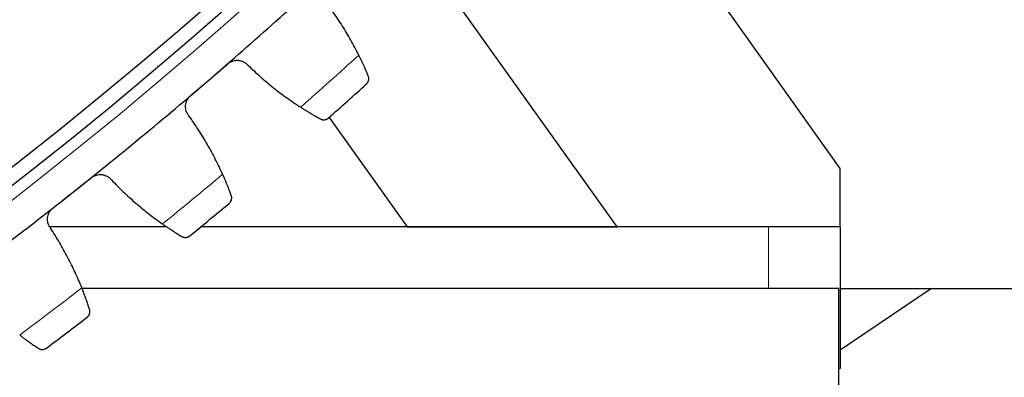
# Model space of a CAD drawing. Header units: inches. Extents: x 0 to 20790, y -12 to 14700.
# Tile 235 of 256: x 10279 to 10417, y 4042 to 4092. Entities that reach past the tile are written whole.
import ezdxf

# ---------------------------------------------------------------- set-up
doc = ezdxf.new("R2010")
doc.units = ezdxf.units.IN
doc.layers.add('1', color=7, linetype='Continuous', true_color=0xffffff)
doc.layers.add('254', color=7, linetype='Continuous', true_color=0xffffff)
doc.styles.add('latin_extended', font='simplex.shx')
doc.dimstyles.get("Standard").update_dxf_attribs({"dimtxt": 0.18, "dimasz": 0.18, "dimexe": 0.18, "dimexo": 0.0625, "dimgap": 0.09, "dimtad": 0, "dimtih": 1, "dimtoh": 1, "dimdec": 4, "dimzin": 0, "dimdsep": 46, "dimtxsty": 'Standard', "dimcen": 0.09, "dimadec": 0, "dimazin": 0, "dimtfac": 1, "dimtdec": 4, "dimtofl": 0, "dimtmove": 0, "dimatfit": 3, "dimfxl": 1, "dimtolj": 1, "dimtzin": 0, "dimarcsym": 0})

# ---------------------------------------------------------------- blocks, each defined once
blk = doc.blocks.new('_U10')
at = {"layer": '254', "color": 3, "linetype": 'Continuous', "lineweight": 13, "transparency": 16777216}
for p, q in [((9225.39, 4019.26), (9225.39, 2736.26)), ((10575.39, 4019.26), (10575.39, 2736.26)), ((9347.89, 2771.26), (10452.89, 2771.26))]:
    blk.add_line(p, q, dxfattribs=at)
at = {"layer": '254', "color": 3, "transparency": 16777216}
for points in [[(9347.89, 2791.67), (9347.89, 2750.84), (9225.39, 2771.26)], [(10452.89, 2750.84), (10452.89, 2791.67), (10575.39, 2771.26)]]:
    blk.add_solid(points, dxfattribs=at)
at = {"layer": 'Defpoints', "color": 0, "transparency": 16777216}
for p in [(9225.39, 4054.26), (10575.39, 4054.26), (10575.39, 2771.26)]:
    blk.add_point(p, dxfattribs=at)
at = {"layer": '254', "color": 2, "lineweight": 13, "transparency": 16777216, "insert": (9696.23, 2955.01), "char_height": 122.5, "attachment_point": 1, "style": 'latin_extended'}
blk.add_mtext('\\A1;1350', dxfattribs=at)
blk = doc.blocks.new('_U12')
at = {"layer": '254', "color": 3, "linetype": 'Continuous', "lineweight": 13, "transparency": 16777216}
for p, q in [((9935.39, 4554.26), (11933.67, 4554.26)), ((11898.67, 4431.76), (11898.67, 4176.76)), ((10497.89, 4054.26), (11933.67, 4054.26))]:
    blk.add_line(p, q, dxfattribs=at)
at = {"layer": '254', "color": 3, "transparency": 16777216}
for points in [[(11919.08, 4431.76), (11878.25, 4431.76), (11898.67, 4554.26)], [(11878.25, 4176.76), (11919.08, 4176.76), (11898.67, 4054.26)]]:
    blk.add_solid(points, dxfattribs=at)
at = {"layer": 'Defpoints', "color": 0, "transparency": 16777216}
for p in [(9900.39, 4554.26), (10462.89, 4054.26), (11898.67, 4054.26)]:
    blk.add_point(p, dxfattribs=at)
at = {"layer": '254', "color": 2, "lineweight": 13, "transparency": 16777216, "insert": (11714.92, 4146.76), "char_height": 122.5, "attachment_point": 1, "rotation": 90, "style": 'latin_extended'}
blk.add_mtext('\\A1;500', dxfattribs=at)

msp = doc.modelspace()

# ---------------------------------------------------------------- linework, layer by layer
at = {"layer": '1', "color": 2, "linetype": 'Continuous', "lineweight": 25}
for p, q in [((10393.554, 4071.062), (10361.478, 4116.198)), ((10362.378, 4062.888), (10339.521, 4094.99)), ((10322.133, 4078.199), (10333.049, 4062.888)), ((10393.554, 4062.866), (10393.554, 4071.062)), ((10299.408, 4062.888), (10283.054, 4062.888)), ((10299.436, 4062.866), (10283.075, 4062.866)), ((10383.554, 4062.866), (10304.161, 4062.866)), ((10333.049, 4062.888), (10304.179, 4062.888)), ((10333.049, 4062.888), (10362.378, 4062.888)), ((10393.554, 4062.866), (10383.554, 4062.866)), ((10393.554, 4062.866), (10393.554, 4043.063)), ((10393.394, 4054.257), (10287.569, 4054.257)), ((10393.394, 4009.257), (10393.394, 4054.257)), ((10406.346, 4054.255), (10393.553, 4045.626)), ((10393.555, 4054.257), (10575.394, 4054.257)), ((10393.554, 4043.063), (10393.394, 4043.063))]:
    msp.add_line(p, q, dxfattribs=at)
at = {"layer": '1', "color": 110, "linetype": 'Continuous', "lineweight": 13}
msp.add_line((10383.554, 4054.256), (10383.554, 4062.866), dxfattribs=at)
msp.add_circle((9900.394, 4554.257), 616.6, dxfattribs=at)
at = {"layer": '1', "color": 2, "linetype": 'Continuous', "lineweight": 25}
for radius in [615, 613]:
    msp.add_circle((9900.394, 4554.257), radius, dxfattribs=at)
for radius, start, end in [(621, 310.700637, 312.993631), (621, 308.407643, 310.700637), (636, 311.526208, 312.168059), (621, 306.11465, 308.407643), (636, 309.233215, 309.875065), (636, 306.940221, 307.582072)]:
    msp.add_arc((9900.394, 4554.257), radius, start, end, dxfattribs=at)
at = {"layer": '1', "color": 110, "linetype": 'Continuous', "lineweight": 13}
for start, end in [(311.352773, 312.341494), (309.05978, 310.048501), (306.766786, 307.755507)]:
    msp.add_arc((9900.394, 4554.257), 632.294, start, end, dxfattribs=at)
at = {"layer": '1', "color": 2, "linetype": 'Continuous', "lineweight": 25}
for points in [[(10326.275, 4086.9), (10325.922, 4087.609), (10325.184, 4089.004), (10323.975, 4091.032), (10322.666, 4092.995), (10321.727, 4094.26), (10321.24, 4094.881)], [(10305.352, 4083.46), (10306.221, 4084.207), (10307.089, 4084.954), (10307.958, 4085.701)], [(10310.767, 4085.502), (10311.331, 4084.95), (10312.486, 4083.877), (10314.293, 4082.36), (10316.175, 4080.936), (10317.481, 4080.049), (10318.147, 4079.621)], [(10302.747, 4081.218), (10303.615, 4081.965), (10304.484, 4082.713), (10305.352, 4083.46)], [(10307.235, 4070.235), (10306.911, 4070.958), (10306.229, 4072.381), (10305.103, 4074.455), (10303.873, 4076.469), (10302.985, 4077.771), (10302.524, 4078.411)], [(10286.192, 4067.634), (10287.09, 4068.346), (10287.987, 4069.058), (10288.885, 4069.769)], [(10291.684, 4069.458), (10292.226, 4068.884), (10293.336, 4067.766), (10295.081, 4066.178), (10296.905, 4064.68), (10298.174, 4063.741), (10298.822, 4063.287)], [(10283.499, 4065.499), (10284.396, 4066.211), (10285.294, 4066.923), (10286.192, 4067.634)], [(10287.544, 4054.345), (10287.249, 4055.08), (10286.625, 4056.53), (10285.582, 4058.647), (10284.434, 4060.709), (10283.599, 4062.045), (10283.163, 4062.703)]]:
    msp.add_open_spline(points, degree=3, dxfattribs=at)
for points, knots in [([(10307.958, 4085.701), (10308.009, 4085.744), (10308.113, 4085.826), (10308.281, 4085.931), (10308.399, 4085.99), (10308.49, 4086.03), (10308.521, 4086.042), (10308.583, 4086.066), (10308.614, 4086.077), (10308.77, 4086.128), (10308.898, 4086.155), (10309.061, 4086.175), (10309.094, 4086.178), (10309.143, 4086.181), (10309.159, 4086.182), (10309.192, 4086.183), (10309.274, 4086.186), (10309.42, 4086.181), (10309.549, 4086.165), (10309.676, 4086.142), (10309.739, 4086.128), (10309.927, 4086.075), (10310.047, 4086.028), (10310.219, 4085.942), (10310.274, 4085.911), (10310.356, 4085.859), (10310.383, 4085.841), (10310.436, 4085.804), (10310.462, 4085.785), (10310.589, 4085.687), (10310.682, 4085.599), (10310.767, 4085.502)], [0, 0, 0, 0, 0.0625, 0.125, 0.1875, 0.1875, 0.21875, 0.21875, 0.25, 0.25, 0.375, 0.375, 0.40625, 0.40625, 0.421875, 0.421875, 0.4375, 0.5, 0.5625, 0.5625, 0.625, 0.625, 0.75, 0.75, 0.8125, 0.8125, 0.84375, 0.84375, 0.875, 0.875, 1, 1, 1, 1]), ([(10327.598, 4083.99), (10327.564, 4084.073), (10327.528, 4084.161), (10327.448, 4084.349), (10327.364, 4084.548), (10327.268, 4084.769), (10327.204, 4084.914), (10327.191, 4084.943), (10327.165, 4085.003), (10327.152, 4085.033), (10327.111, 4085.124), (10327.084, 4085.186), (10327, 4085.373), (10326.941, 4085.501), (10326.82, 4085.765), (10326.757, 4085.9), (10326.66, 4086.107), (10326.627, 4086.177), (10326.576, 4086.283), (10326.559, 4086.318), (10326.524, 4086.39), (10326.507, 4086.426), (10326.42, 4086.606), (10326.348, 4086.752), (10326.275, 4086.9)], [0, 0, 0, 0, 0.125, 0.125, 0.25, 0.375, 0.375, 0.40625, 0.40625, 0.4375, 0.4375, 0.5, 0.5, 0.625, 0.625, 0.75, 0.75, 0.8125, 0.8125, 0.84375, 0.84375, 0.875, 0.875, 1, 1, 1, 1]), ([(10327.346, 4082.867), (10327.347, 4082.868), (10327.348, 4082.869), (10327.35, 4082.871), (10327.351, 4082.872), (10327.354, 4082.875), (10327.361, 4082.881), (10327.376, 4082.895), (10327.405, 4082.925), (10327.429, 4082.951), (10327.474, 4083.006), (10327.502, 4083.044), (10327.576, 4083.166), (10327.615, 4083.255), (10327.654, 4083.399), (10327.663, 4083.448), (10327.671, 4083.525), (10327.673, 4083.551), (10327.675, 4083.604), (10327.674, 4083.631), (10327.67, 4083.712), (10327.663, 4083.767), (10327.639, 4083.878), (10327.622, 4083.934), (10327.598, 4083.99)], [0, 0, 0, 0, 0.0039062, 0.0039062, 0.0078125, 0.0078125, 0.015625, 0.03125, 0.0625, 0.125, 0.125, 0.25, 0.25, 0.5, 0.5, 0.625, 0.625, 0.6875, 0.6875, 0.75, 0.75, 0.875, 0.875, 1, 1, 1, 1]), ([(10302.524, 4078.411), (10302.44, 4078.51), (10302.368, 4078.615), (10302.274, 4078.782), (10302.246, 4078.839), (10302.207, 4078.927), (10302.195, 4078.957), (10302.172, 4079.017), (10302.161, 4079.048), (10302.111, 4079.201), (10302.083, 4079.326), (10302.059, 4079.518), (10302.054, 4079.582), (10302.051, 4079.68), (10302.051, 4079.713), (10302.052, 4079.778), (10302.054, 4079.811), (10302.065, 4079.973), (10302.087, 4080.101), (10302.13, 4080.258), (10302.139, 4080.29), (10302.16, 4080.352), (10302.171, 4080.384), (10302.206, 4080.476), (10302.232, 4080.537), (10302.32, 4080.713), (10302.39, 4080.824), (10302.492, 4080.955), (10302.513, 4080.981), (10302.557, 4081.032), (10302.579, 4081.057), (10302.648, 4081.129), (10302.696, 4081.175), (10302.747, 4081.218)], [0, 0, 0, 0, 0.125, 0.125, 0.1875, 0.1875, 0.21875, 0.21875, 0.25, 0.25, 0.375, 0.375, 0.4375, 0.4375, 0.46875, 0.46875, 0.5, 0.5, 0.625, 0.625, 0.65625, 0.65625, 0.6875, 0.6875, 0.75, 0.75, 0.875, 0.875, 0.90625, 0.90625, 0.9375, 0.9375, 1, 1, 1, 1]), ([(10318.147, 4079.621), (10318.286, 4079.532), (10318.422, 4079.445), (10318.691, 4079.276), (10318.956, 4079.112), (10319.211, 4078.957), (10319.398, 4078.844), (10319.46, 4078.807), (10319.552, 4078.753), (10319.582, 4078.735), (10319.643, 4078.699), (10319.673, 4078.681), (10319.82, 4078.594), (10320.048, 4078.462), (10320.257, 4078.342), (10320.456, 4078.229), (10320.551, 4078.176), (10320.664, 4078.113), (10320.686, 4078.101), (10320.73, 4078.076), (10320.794, 4078.041), (10320.855, 4078.007), (10320.894, 4077.986)], [0, 0, 0, 0, 0.125, 0.125, 0.25, 0.375, 0.375, 0.4375, 0.4375, 0.46875, 0.46875, 0.5, 0.5, 0.625, 0.75, 0.75, 0.875, 0.875, 0.90625, 0.90625, 0.9375, 1, 1, 1, 1]), ([(10320.894, 4077.986), (10320.947, 4077.957), (10321, 4077.933), (10321.107, 4077.897), (10321.161, 4077.884), (10321.266, 4077.867), (10321.318, 4077.862), (10321.421, 4077.862), (10321.472, 4077.866), (10321.571, 4077.88), (10321.62, 4077.891), (10321.713, 4077.92), (10321.758, 4077.937), (10321.844, 4077.978), (10321.886, 4078.001), (10321.945, 4078.04), (10321.974, 4078.061), (10322.007, 4078.087), (10322.023, 4078.1), (10322.029, 4078.106), (10322.034, 4078.11), (10322.036, 4078.112), (10322.038, 4078.113)], [0, 0, 0, 0, 0.125, 0.125, 0.25, 0.25, 0.375, 0.375, 0.5, 0.5, 0.625, 0.625, 0.75, 0.75, 0.875, 0.875, 0.9375, 0.96875, 0.984375, 0.9921875, 0.9921875, 1, 1, 1, 1]), ([(10288.885, 4069.769), (10288.937, 4069.811), (10289.045, 4069.888), (10289.217, 4069.986), (10289.337, 4070.041), (10289.429, 4070.077), (10289.461, 4070.088), (10289.524, 4070.109), (10289.555, 4070.119), (10289.714, 4070.163), (10289.843, 4070.186), (10290.006, 4070.199), (10290.039, 4070.201), (10290.088, 4070.202), (10290.104, 4070.202), (10290.137, 4070.202), (10290.219, 4070.202), (10290.365, 4070.191), (10290.493, 4070.17), (10290.619, 4070.142), (10290.682, 4070.125), (10290.868, 4070.065), (10290.986, 4070.013), (10291.153, 4069.92), (10291.208, 4069.886), (10291.287, 4069.832), (10291.313, 4069.813), (10291.365, 4069.774), (10291.39, 4069.754), (10291.513, 4069.65), (10291.603, 4069.559), (10291.684, 4069.458)], [0, 0, 0, 0, 0.0625, 0.125, 0.1875, 0.1875, 0.21875, 0.21875, 0.25, 0.25, 0.375, 0.375, 0.40625, 0.40625, 0.421875, 0.421875, 0.4375, 0.5, 0.5625, 0.5625, 0.625, 0.625, 0.75, 0.75, 0.8125, 0.8125, 0.84375, 0.84375, 0.875, 0.875, 1, 1, 1, 1]), ([(10308.441, 4067.275), (10308.41, 4067.358), (10308.377, 4067.448), (10308.306, 4067.639), (10308.229, 4067.841), (10308.142, 4068.066), (10308.084, 4068.213), (10308.072, 4068.243), (10308.049, 4068.304), (10308.037, 4068.334), (10308, 4068.427), (10307.975, 4068.49), (10307.898, 4068.68), (10307.845, 4068.811), (10307.735, 4069.079), (10307.677, 4069.216), (10307.588, 4069.427), (10307.558, 4069.498), (10307.511, 4069.606), (10307.496, 4069.642), (10307.464, 4069.715), (10307.448, 4069.752), (10307.368, 4069.936), (10307.302, 4070.085), (10307.235, 4070.235)], [0, 0, 0, 0, 0.125, 0.125, 0.25, 0.375, 0.375, 0.40625, 0.40625, 0.4375, 0.4375, 0.5, 0.5, 0.625, 0.625, 0.75, 0.75, 0.8125, 0.8125, 0.84375, 0.84375, 0.875, 0.875, 1, 1, 1, 1]), ([(10308.144, 4066.162), (10308.145, 4066.163), (10308.146, 4066.164), (10308.148, 4066.166), (10308.149, 4066.167), (10308.153, 4066.17), (10308.16, 4066.175), (10308.175, 4066.189), (10308.205, 4066.217), (10308.23, 4066.243), (10308.278, 4066.296), (10308.307, 4066.333), (10308.386, 4066.452), (10308.429, 4066.539), (10308.473, 4066.681), (10308.484, 4066.731), (10308.495, 4066.807), (10308.498, 4066.833), (10308.502, 4066.886), (10308.503, 4066.913), (10308.502, 4066.994), (10308.497, 4067.049), (10308.477, 4067.161), (10308.462, 4067.218), (10308.441, 4067.275)], [0, 0, 0, 0, 0.0039062, 0.0039062, 0.0078125, 0.0078125, 0.015625, 0.03125, 0.0625, 0.125, 0.125, 0.25, 0.25, 0.5, 0.5, 0.625, 0.625, 0.6875, 0.6875, 0.75, 0.75, 0.875, 0.875, 1, 1, 1, 1]), ([(10283.163, 4062.703), (10283.084, 4062.805), (10283.016, 4062.913), (10282.929, 4063.083), (10282.903, 4063.142), (10282.868, 4063.231), (10282.857, 4063.262), (10282.836, 4063.323), (10282.826, 4063.354), (10282.782, 4063.509), (10282.759, 4063.635), (10282.743, 4063.827), (10282.741, 4063.892), (10282.742, 4063.99), (10282.743, 4064.023), (10282.747, 4064.088), (10282.75, 4064.12), (10282.768, 4064.282), (10282.794, 4064.409), (10282.844, 4064.565), (10282.854, 4064.596), (10282.877, 4064.657), (10282.889, 4064.688), (10282.928, 4064.779), (10282.957, 4064.838), (10283.052, 4065.011), (10283.126, 4065.119), (10283.234, 4065.247), (10283.256, 4065.272), (10283.301, 4065.32), (10283.325, 4065.344), (10283.396, 4065.414), (10283.446, 4065.458), (10283.499, 4065.499)], [0, 0, 0, 0, 0.125, 0.125, 0.1875, 0.1875, 0.21875, 0.21875, 0.25, 0.25, 0.375, 0.375, 0.4375, 0.4375, 0.46875, 0.46875, 0.5, 0.5, 0.625, 0.625, 0.65625, 0.65625, 0.6875, 0.6875, 0.75, 0.75, 0.875, 0.875, 0.90625, 0.90625, 0.9375, 0.9375, 1, 1, 1, 1]), ([(10298.822, 4063.287), (10298.958, 4063.192), (10299.091, 4063.1), (10299.353, 4062.92), (10299.61, 4062.746), (10299.859, 4062.581), (10300.042, 4062.461), (10300.102, 4062.421), (10300.192, 4062.363), (10300.221, 4062.344), (10300.28, 4062.306), (10300.309, 4062.287), (10300.453, 4062.194), (10300.675, 4062.053), (10300.879, 4061.925), (10301.074, 4061.804), (10301.167, 4061.747), (10301.277, 4061.679), (10301.299, 4061.666), (10301.341, 4061.64), (10301.404, 4061.602), (10301.463, 4061.566), (10301.502, 4061.543)], [0, 0, 0, 0, 0.125, 0.125, 0.25, 0.375, 0.375, 0.4375, 0.4375, 0.46875, 0.46875, 0.5, 0.5, 0.625, 0.75, 0.75, 0.875, 0.875, 0.90625, 0.90625, 0.9375, 1, 1, 1, 1]), ([(10301.502, 4061.543), (10301.554, 4061.512), (10301.606, 4061.486), (10301.712, 4061.446), (10301.764, 4061.431), (10301.869, 4061.409), (10301.921, 4061.403), (10302.024, 4061.398), (10302.075, 4061.4), (10302.175, 4061.411), (10302.223, 4061.42), (10302.317, 4061.444), (10302.363, 4061.46), (10302.451, 4061.497), (10302.494, 4061.519), (10302.555, 4061.555), (10302.584, 4061.575), (10302.618, 4061.599), (10302.634, 4061.612), (10302.641, 4061.617), (10302.646, 4061.621), (10302.648, 4061.623), (10302.65, 4061.625)], [0, 0, 0, 0, 0.125, 0.125, 0.25, 0.25, 0.375, 0.375, 0.5, 0.5, 0.625, 0.625, 0.75, 0.75, 0.875, 0.875, 0.9375, 0.96875, 0.984375, 0.9921875, 0.9921875, 1, 1, 1, 1]), ([(10288.63, 4051.339), (10288.603, 4051.423), (10288.573, 4051.514), (10288.51, 4051.708), (10288.441, 4051.913), (10288.363, 4052.141), (10288.311, 4052.291), (10288.301, 4052.321), (10288.279, 4052.383), (10288.269, 4052.414), (10288.236, 4052.508), (10288.213, 4052.571), (10288.144, 4052.765), (10288.096, 4052.897), (10287.997, 4053.17), (10287.945, 4053.309), (10287.864, 4053.523), (10287.837, 4053.596), (10287.795, 4053.706), (10287.78, 4053.742), (10287.752, 4053.816), (10287.737, 4053.854), (10287.665, 4054.041), (10287.605, 4054.192), (10287.544, 4054.345)], [0, 0, 0, 0, 0.125, 0.125, 0.25, 0.375, 0.375, 0.40625, 0.40625, 0.4375, 0.4375, 0.5, 0.5, 0.625, 0.625, 0.75, 0.75, 0.8125, 0.8125, 0.84375, 0.84375, 0.875, 0.875, 1, 1, 1, 1]), ([(10288.289, 4050.239), (10288.29, 4050.24), (10288.291, 4050.241), (10288.293, 4050.242), (10288.295, 4050.243), (10288.298, 4050.246), (10288.305, 4050.252), (10288.321, 4050.265), (10288.353, 4050.292), (10288.378, 4050.316), (10288.428, 4050.367), (10288.459, 4050.403), (10288.543, 4050.519), (10288.589, 4050.604), (10288.638, 4050.745), (10288.652, 4050.793), (10288.666, 4050.869), (10288.67, 4050.895), (10288.676, 4050.948), (10288.678, 4050.975), (10288.68, 4051.056), (10288.677, 4051.111), (10288.662, 4051.224), (10288.649, 4051.281), (10288.63, 4051.339)], [0, 0, 0, 0, 0.0039063, 0.0039063, 0.0078125, 0.0078125, 0.015625, 0.03125, 0.0625, 0.125, 0.125, 0.25, 0.25, 0.5, 0.5, 0.625, 0.625, 0.6875, 0.6875, 0.75, 0.75, 0.875, 0.875, 1, 1, 1, 1]), ([(10278.86, 4047.739), (10278.991, 4047.639), (10279.12, 4047.542), (10279.375, 4047.352), (10279.625, 4047.167), (10279.867, 4046.992), (10280.045, 4046.865), (10280.104, 4046.823), (10280.191, 4046.761), (10280.22, 4046.741), (10280.277, 4046.7), (10280.306, 4046.68), (10280.446, 4046.582), (10280.662, 4046.432), (10280.861, 4046.296), (10281.051, 4046.167), (10281.141, 4046.106), (10281.248, 4046.035), (10281.269, 4046.021), (10281.311, 4045.993), (10281.372, 4045.952), (10281.43, 4045.914), (10281.467, 4045.89)], [0, 0, 0, 0, 0.125, 0.125, 0.25, 0.375, 0.375, 0.4375, 0.4375, 0.46875, 0.46875, 0.5, 0.5, 0.625, 0.75, 0.75, 0.875, 0.875, 0.90625, 0.90625, 0.9375, 1, 1, 1, 1]), ([(10281.467, 4045.89), (10281.518, 4045.856), (10281.569, 4045.829), (10281.673, 4045.784), (10281.725, 4045.767), (10281.829, 4045.741), (10281.881, 4045.733), (10281.983, 4045.724), (10282.034, 4045.723), (10282.134, 4045.73), (10282.183, 4045.737), (10282.278, 4045.758), (10282.325, 4045.772), (10282.414, 4045.805), (10282.457, 4045.825), (10282.52, 4045.86), (10282.55, 4045.878), (10282.585, 4045.901), (10282.602, 4045.913), (10282.609, 4045.918), (10282.614, 4045.922), (10282.616, 4045.923), (10282.618, 4045.925)], [0, 0, 0, 0, 0.125, 0.125, 0.25, 0.25, 0.375, 0.375, 0.5, 0.5, 0.625, 0.625, 0.75, 0.75, 0.875, 0.875, 0.9375, 0.96875, 0.984375, 0.9921875, 0.9921875, 1, 1, 1, 1])]:
    msp.add_open_spline(points, degree=3, knots=knots, dxfattribs=at)

# ---------------------------------------------------------------- dimensions: what is measured, and where the dimension line sits
at = {"layer": '254', "color": 2, "linetype": 'Continuous', "lineweight": 13}
dim = msp.add_linear_dim(base=(11898.668, 4054.257), p1=(9900.394, 4554.257), p2=(10462.894, 4054.257), angle=90, dimstyle='Standard', override={"dimscale": 35, "dimtxt": 3.5, "dimasz": 3.5, "dimexe": 1, "dimexo": 1, "dimgap": 1.75, "dimtad": 1, "dimtih": 0, "dimtoh": 0, "dimdec": 2, "dimlfac": 1, "dimzin": 8, "dimdsep": 46, "dimlunit": 2, "dimtxsty": 'latin_extended', "dimsah": 1, "dimse1": 0, "dimse2": 0, "dimsd1": 0, "dimsd2": 0, "dimclrd": 3, "dimclre": 3, "dimclrt": 2, "dimtol": 0, "dimtm": -0.1, "dimtfac": 0.714286, "dimtdec": 3, "dimtofl": 1, "dimtmove": 0, "dimtzin": 8, "dimlwd": 13, "dimlwe": 13}, dxfattribs=at)
dim.commit()
dim.dimension.update_dxf_attribs({"geometry": '_U12', "text_midpoint": (11898.668, 4304.257), "dimtype": 160})
dim = msp.add_linear_dim(base=(10575.394, 2771.257), p1=(9225.394, 4054.257), p2=(10575.394, 4054.257), dimstyle='Standard', override={"dimscale": 35, "dimtxt": 3.5, "dimasz": 3.5, "dimexe": 1, "dimexo": 1, "dimgap": 1.75, "dimtad": 1, "dimtih": 1, "dimtoh": 0, "dimdec": 2, "dimlfac": 1, "dimzin": 8, "dimdsep": 46, "dimlunit": 2, "dimtxsty": 'latin_extended', "dimsah": 1, "dimse1": 0, "dimse2": 0, "dimsd1": 0, "dimsd2": 0, "dimclrd": 3, "dimclre": 3, "dimclrt": 2, "dimtol": 0, "dimtm": -0.1, "dimtfac": 0.714286, "dimtdec": 3, "dimtofl": 1, "dimtmove": 0, "dimtzin": 8, "dimlwd": 13, "dimlwe": 13}, dxfattribs=at)
dim.commit()
dim.dimension.update_dxf_attribs({"geometry": '_U10', "text_midpoint": (9900.394, 2771.257), "dimtype": 160})

doc.saveas('drawing.dxf')
